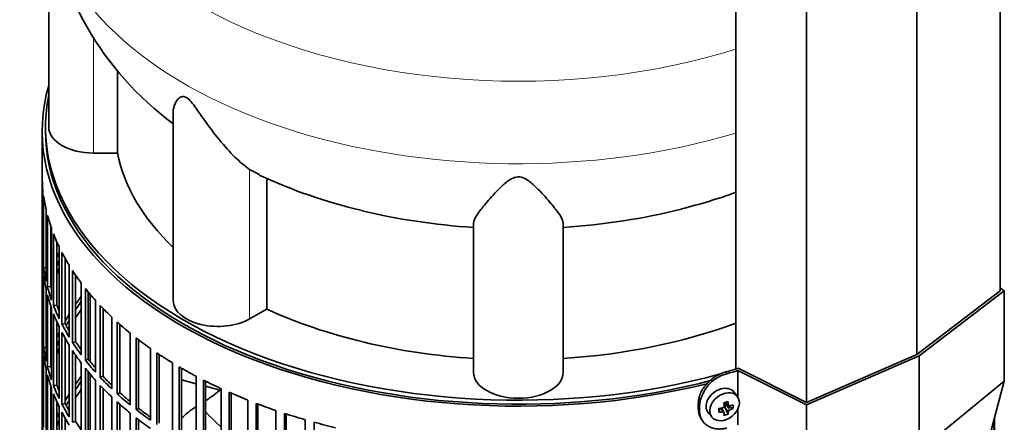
# Model space of a CAD drawing. Header units: millimetres. Extents: x 402 to 1276, y -1884 to 1700.
# Tile 7 of 23: x 977 to 1273, y -1578 to -1456. Entities that reach past the tile are written whole.
import ezdxf

# ---------------------------------------------------------------- set-up
doc = ezdxf.new("R2010")
doc.units = ezdxf.units.MM
for name, color, linetype in [('M5X8_UNI7687', 7, 'Continuous'), ('MID_344-4', 7, 'Continuous'), ('VSI344-454_FILTR', 7, 'Continuous'), ('VSI344-454_SUPPO', 7, 'Continuous'), ('VSI344-454_TERMI', 7, 'Continuous'), ('VSI344_DIFFUSORE', 7, 'Continuous')]:
    doc.layers.add(name, color=color, linetype=linetype)

# ---------------------------------------------------------------- blocks, each defined once
blk = doc.blocks.new('SE4')
at = {"layer": 'M5X8_UNI7687', "color": 7, "linetype": 'Continuous', "lineweight": 35}
for p, q in [((1192.96, -1569.81), (1191.95, -1568.46)), ((1189.15, -1571.52), (1190.31, -1572.53)), ((1189.22, -1571.59), (1189.22, -1572.47)), ((1184.18, -1574.74), (1185.29, -1576)), ((1187.36, -1574.48), (1187.71, -1573.29)), ((1188.88, -1574.47), (1188.19, -1573.21)), ((1190.1, -1575.08), (1189.19, -1573.11)), ((1191.59, -1573.34), (1189.65, -1572.58))]:
    blk.add_line(p, q, dxfattribs=at)
at = {"layer": 'M5X8_UNI7687', "color": 4, "linetype": 'Continuous', "lineweight": 9}
for p, q in [((1189.27, -1571.49), (1190.2, -1572.29)), ((1188.46, -1574.32), (1187.88, -1573.27)), ((1190.2, -1574.26), (1189.19, -1573.11)), ((1189.65, -1572.58), (1190.65, -1573.73))]:
    blk.add_line(p, q, dxfattribs=at)
at = {"layer": 'M5X8_UNI7687', "color": 7, "linetype": 'Continuous', "lineweight": 35}
for centre, radius, start, end in [((1188.37, -1572.62), 0.55, 280.2783, 358.6867), ((1190.9, -1574.4), 0.71, 110.1734, 168.7917)]:
    blk.add_arc(centre, radius, start, end, dxfattribs=at)
for centre, major_axis, ratio, start_param, end_param in [((1188, -1571.51), (3.89, 3.14), 0.739997, 0, 3.172175), ((1188, -1571.51), (3.89, 3.14), 0.739997, 6.252603, 6.283185), ((1186.31, -1571.92), (8.97, 2.29), 0.035701, -1.293098, -1.143406), ((1185.52, -1568.24), (2.06, -9.79), 0.279258, 1.046834, 1.161394), ((1185.24, -1568.31), (3.16, -9.49), 0.408248, 1.007206, 1.121766), ((1185.38, -1568.4), (9.99, 0.43), 0.510658, -1.036687, -0.922127), ((1183.53, -1570.17), (6.65, -6.44), 0.71261, 0.529363, 0.679055), ((1189.08, -1568.67), (-1.01, -9.2), 0.152739, -1.021742, -0.87205), ((1185.38, -1568.4), (9.99, 0.43), 0.510658, -1.393505, -1.278945), ((1185.38, -1568.15), (9.99, -0.48), 0.639648, -1.340934, -1.226375), ((1185.52, -1568.24), (2.06, -9.79), 0.279258, 0.690017, 0.804576), ((1186.31, -1566.92), (7.61, -5.28), 0.901051, 5.557555, 5.707247), ((1189.45, -1572.76), (0.391, 0.312), 0.744948, 1.56038, 2.087178), ((1189.65, -1572.99), (-0.449, 0.845), 0.482969, 0.934611, 1.452812), ((1189.65, -1572.99), (-0.837, 0.408), 0.40333, 4.914112, 5.432313), ((1185.24, -1568.31), (3.16, -9.49), 0.408248, 0.650389, 0.764948), ((1185.38, -1568.15), (9.99, -0.48), 0.639648, -0.984117, -0.869557)]:
    blk.add_ellipse(centre, major_axis=major_axis, ratio=ratio, start_param=start_param, end_param=end_param, dxfattribs=at)
blk.add_ellipse((1189.05, -1572.82), major_axis=(-3.84, -3.1), ratio=0.739997, dxfattribs=at)
for points in [[(1190.2, -1572.29), (1190.2, -1572.3), (1190.21, -1572.33), (1190.22, -1572.37), (1190.23, -1572.41), (1190.25, -1572.44), (1190.27, -1572.47), (1190.29, -1572.5), (1190.32, -1572.53), (1190.35, -1572.55), (1190.38, -1572.57), (1190.42, -1572.58), (1190.45, -1572.59), (1190.49, -1572.6), (1190.53, -1572.6), (1190.57, -1572.59), (1190.61, -1572.59), (1190.64, -1572.58), (1190.65, -1572.57)], [(1188.92, -1574.61), (1188.92, -1574.59), (1188.92, -1574.57), (1188.91, -1574.53), (1188.9, -1574.5), (1188.89, -1574.47), (1188.87, -1574.44), (1188.85, -1574.42), (1188.82, -1574.39), (1188.79, -1574.37), (1188.76, -1574.35), (1188.72, -1574.34), (1188.68, -1574.32), (1188.64, -1574.32), (1188.6, -1574.31), (1188.56, -1574.31), (1188.51, -1574.31), (1188.48, -1574.32), (1188.46, -1574.32)]]:
    blk.add_open_spline(points, degree=3, dxfattribs=at)
at = {"layer": 'MID_344-4', "color": 7, "linetype": 'Continuous', "lineweight": 35}
for p, q in [((1272.05, -1537.85), (1272.05, -826.83)), ((1246.99, -1557.05), (1246.99, -845.79)), ((1192.45, -850.11), (1192.45, -1561.45)), ((1213.73, -1571.52), (1213.73, -860.26))]:
    blk.add_line(p, q, dxfattribs=at)
at = {"layer": 'VSI344-454_FILTR', "color": 7, "linetype": 'Continuous', "lineweight": 35}
for p, q in [((983.43, -1489.78), (983.43, -1729.83)), ((983.43, -1525.13), (983.43, -1503.5)), ((983.68, -1529.19), (983.68, -1507.56)), ((983.89, -1530.91), (983.89, -1509.27)), ((984.62, -1534.95), (984.62, -1513.31)), ((985.04, -1536.66), (985.04, -1515.02)), ((986.02, -1536.56), (986.02, -1518.33)), ((986.26, -1540.66), (986.26, -1519.02)), ((986.88, -1542.34), (986.88, -1520.7)), ((987.85, -1542.2), (987.85, -1523.05)), ((988.58, -1546.28), (988.58, -1524.64)), ((983.68, -1525.13), (983.43, -1525.13)), ((983.43, -1549.22), (983.43, -1527.58)), ((989.4, -1547.94), (989.4, -1526.3)), ((990.36, -1547.76), (990.36, -1528.07)), ((991.58, -1551.8), (991.58, -1530.16)), ((983.68, -1553.28), (983.68, -1531.64)), ((984.62, -1530.87), (983.89, -1530.91)), ((983.89, -1555), (983.89, -1533.36)), ((992.6, -1553.42), (992.6, -1531.78)), ((993.53, -1553.2), (993.53, -1533.17)), ((986.02, -1536.56), (985.04, -1536.66)), ((995.23, -1557.18), (995.23, -1535.55)), ((984.62, -1559.04), (984.62, -1537.4)), ((985.04, -1560.74), (985.04, -1539.11)), ((996.45, -1558.76), (996.45, -1537.12)), ((997.35, -1558.5), (997.35, -1538.23)), ((986.02, -1560.64), (986.02, -1542.41)), ((987.85, -1542.2), (986.88, -1542.34)), ((999.53, -1562.41), (999.53, -1540.77)), ((1000.93, -1563.93), (1000.93, -1542.29)), ((986.26, -1564.74), (986.26, -1543.11)), ((986.88, -1566.43), (986.88, -1544.79)), ((1001.8, -1563.64), (1001.8, -1543.19)), ((987.85, -1566.29), (987.85, -1547.14)), ((990.36, -1547.76), (989.4, -1547.94)), ((1004.45, -1567.44), (1004.45, -1545.81)), ((1006.03, -1568.9), (1006.03, -1547.27)), ((1006.86, -1568.58), (1006.86, -1548.01)), ((983.68, -1549.22), (983.43, -1549.22)), ((988.58, -1570.37), (988.58, -1548.73)), ((989.4, -1572.02), (989.4, -1550.39)), ((1009.96, -1572.27), (1009.96, -1550.63)), ((983.43, -1573.31), (983.43, -1551.67)), ((990.36, -1571.84), (990.36, -1552.16)), ((991.58, -1575.89), (991.58, -1554.25)), ((993.53, -1553.2), (992.6, -1553.42)), ((1011.72, -1573.67), (1011.72, -1552.03)), ((1012.5, -1573.31), (1012.5, -1552.63)), ((983.68, -1577.37), (983.68, -1555.73)), ((984.62, -1554.95), (983.89, -1555)), ((983.89, -1579.08), (983.89, -1557.45)), ((992.6, -1577.5), (992.6, -1555.87)), ((993.53, -1577.29), (993.53, -1557.25)), ((1016.05, -1576.87), (1016.05, -1555.23)), ((1017.96, -1578.18), (1017.96, -1556.55)), ((1018.71, -1577.8), (1018.71, -1557.04)), ((995.23, -1581.27), (995.23, -1559.63)), ((997.35, -1558.5), (996.45, -1558.76)), ((1022.67, -1581.2), (1022.67, -1559.57)), ((984.62, -1583.12), (984.62, -1561.49)), ((986.02, -1560.64), (985.04, -1560.74)), ((985.04, -1584.83), (985.04, -1563.19)), ((996.45, -1582.84), (996.45, -1561.21)), ((997.35, -1582.59), (997.35, -1562.32)), ((1024.74, -1582.44), (1024.74, -1560.8)), ((1025.44, -1582.03), (1025.44, -1561.21)), ((987.85, -1566.29), (986.88, -1566.43)), ((999.53, -1586.49), (999.53, -1564.86)), ((1001.8, -1563.64), (1000.93, -1563.93)), ((1000.93, -1588.01), (1000.93, -1566.38)), ((1029.8, -1585.26), (1029.8, -1563.63)), ((1032.02, -1586.42), (1032.02, -1564.78)), ((1032.66, -1585.97), (1032.66, -1565.1)), ((986.02, -1584.73), (986.02, -1566.5)), ((986.26, -1588.83), (986.26, -1567.19)), ((986.88, -1590.51), (986.88, -1568.88)), ((1001.8, -1587.72), (1001.8, -1567.28)), ((1006.86, -1568.58), (1006.03, -1568.9)), ((1037.41, -1589.03), (1037.41, -1567.39)), ((1039.76, -1590.09), (1039.76, -1568.45)), ((1040.35, -1589.62), (1040.35, -1568.71)), ((987.85, -1590.37), (987.85, -1571.22)), ((990.36, -1571.84), (989.4, -1572.02)), ((1004.45, -1591.53), (1004.45, -1569.89)), ((1006.03, -1592.99), (1006.03, -1571.35)), ((1006.86, -1592.67), (1006.86, -1572.09)), ((1045.45, -1592.47), (1045.45, -1570.84)), ((1047.92, -1593.44), (1047.92, -1571.8)), ((1048.45, -1592.95), (1048.45, -1572)), ((983.68, -1573.3), (983.43, -1573.31)), ((988.58, -1594.45), (988.58, -1572.82)), ((989.4, -1596.11), (989.4, -1574.47)), ((1009.96, -1596.36), (1009.96, -1574.72)), ((1012.5, -1573.31), (1011.72, -1573.67)), ((1053.89, -1595.59), (1053.89, -1573.95)), ((1056.47, -1596.45), (1056.47, -1574.81)), ((1056.94, -1595.94), (1056.94, -1574.96)), ((983.43, -1597.39), (983.43, -1575.76)), ((990.36, -1595.93), (990.36, -1576.24)), ((993.53, -1577.29), (992.6, -1577.5)), ((1011.72, -1597.75), (1011.72, -1576.11)), ((1012.5, -1597.4), (1012.5, -1576.72)), ((1062.68, -1598.36), (1062.68, -1576.72)), ((1065.36, -1599.11), (1065.36, -1577.47)), ((1270.17, -1577.37), (1270.17, -1576.93)), ((1270.42, -1597.39), (1270.42, -1576.01)), ((1270.43, -1722.48), (1270.43, -1575.98))]:
    blk.add_line(p, q, dxfattribs=at)
for centre, major_axis, start_param, end_param in [((1126.93, -1489.78), (143.5, 0), 2.974441, 5.121903), ((1126.93, -1489.78), (142.5, 0), 3.141593, 5.134148), ((1126.93, -1502.64), (-143.5, 0), 0.010392, 0.059421), ((1126.93, -1502.64), (-143.5, 0), 0.080205, 0.129234), ((1126.93, -1502.64), (-143.5, 0), 0.150018, 0.199048), ((1126.93, -1502.64), (-143.5, 0), 0.219831, 0.268861), ((1126.93, -1524.27), (-143.5, 0), 0.010392, 0.059421), ((1126.93, -1526.72), (-143.5, 0), 0.010392, 0.059421), ((1126.93, -1548.36), (-143.5, 0), -0.268861, -0.248955), ((1126.93, -1502.64), (-143.5, 0), 0.289645, 0.338674), ((1126.93, -1548.36), (-142.5, 0), -0.242088, -0.219659), ((1126.93, -1524.27), (-143.5, 0), 0.080205, 0.129234), ((1126.93, -1526.72), (-143.5, 0), 0.080205, 0.129234), ((1126.93, -1548.36), (-143.5, 0), -0.199048, -0.190533), ((1126.93, -1550.81), (-142.5, 0), -0.242088, -0.219659), ((1126.93, -1502.64), (-143.5, 0), 0.359458, 0.408487), ((1126.93, -1524.27), (-143.5, 0), 0.150018, 0.199048), ((1126.93, -1548.36), (-142.5, 0), -0.160582, -0.149846), ((1126.93, -1524.27), (-142.5, 0), 0.149846, 0.160582), ((1126.93, -1526.72), (-143.5, 0), 0.150018, 0.199048), ((1126.93, -1572.45), (-143.5, 0), -0.408487, -0.377404), ((1126.93, -1502.64), (-143.5, 0), 0.429271, 0.4783), ((1126.93, -1524.27), (-143.5, 0), 0.219831, 0.268861), ((1126.93, -1524.27), (-142.5, 0), 0.219659, 0.242088), ((1126.93, -1572.45), (-142.5, 0), -0.391958, -0.359286), ((1126.93, -1502.64), (-143.5, 0), 0.499084, 0.548113), ((1126.93, -1526.72), (-143.5, 0), 0.219831, 0.268861), ((1126.93, -1572.45), (-143.5, 0), -0.338674, -0.312019), ((1126.93, -1574.9), (-142.5, 0), -0.391958, -0.359286), ((1126.93, -1524.27), (-143.5, 0), 0.289645, 0.338674), ((1126.93, -1524.27), (-142.5, 0), 0.289473, 0.318152), ((1126.93, -1572.45), (-142.5, 0), -0.318152, -0.297119), ((1126.93, -1502.64), (-143.5, 0), 0.568897, 0.617927), ((1126.93, -1548.36), (-143.5, 0), 0.010392, 0.059421), ((1126.93, -1572.45), (-143.5, 0), -0.268861, -0.248955), ((1126.93, -1526.72), (-143.5, 0), 0.289645, 0.338674), ((1126.93, -1550.81), (-143.5, 0), 0.010392, 0.059421), ((1126.93, -1572.45), (-142.5, 0), -0.242088, -0.219659), ((1126.93, -1524.27), (-143.5, 0), 0.359458, 0.408487), ((1126.93, -1524.27), (-142.5, 0), 0.359286, 0.391958), ((1126.93, -1502.64), (-143.5, 0), 0.63871, 0.68774), ((1126.93, -1548.36), (-143.5, 0), 0.080205, 0.129234), ((1126.93, -1550.81), (-143.5, 0), 0.080205, 0.129234), ((1126.93, -1572.45), (-143.5, 0), -0.199048, -0.190533), ((1126.93, -1574.9), (-142.5, 0), -0.242088, -0.219659), ((1126.93, -1526.72), (-143.5, 0), 0.359458, 0.408487), ((1126.93, -1502.64), (-143.5, 0), 0.708524, 0.757553), ((1126.93, -1572.45), (-142.5, 0), -0.160582, -0.149846), ((1126.93, -1524.27), (-143.5, 0), 0.429271, 0.4783), ((1126.93, -1524.27), (-142.5, 0), 0.429099, 0.464583), ((1126.93, -1548.36), (-143.5, 0), 0.150018, 0.199048), ((1126.93, -1550.81), (-143.5, 0), 0.150018, 0.199048), ((1126.93, -1548.36), (-142.5, 0), 0.149846, 0.160582), ((1126.93, -1526.72), (-143.5, 0), 0.429271, 0.4783), ((1126.93, -1502.64), (-143.5, 0), 0.778337, 0.827366), ((1126.93, -1548.36), (-142.5, 0), 0.219659, 0.242088), ((1126.93, -1596.53), (-143.5, 0), -0.408487, -0.377404), ((1126.93, -1596.53), (-142.5, 0), -0.391958, -0.359286), ((1126.93, -1524.27), (-143.5, 0), 0.499084, 0.548113), ((1126.93, -1526.72), (-143.5, 0), 0.499084, 0.548113), ((1126.93, -1524.27), (-142.5, 0), 0.498912, 0.536508), ((1126.93, -1502.64), (-143.5, 0), 0.84815, 0.897179), ((1126.93, -1548.36), (-143.5, 0), 0.219831, 0.268861), ((1126.93, -1550.81), (-143.5, 0), 0.219831, 0.268861), ((1126.93, -1596.53), (-143.5, 0), -0.338674, -0.312019), ((1126.93, -1598.98), (-142.5, 0), -0.391958, -0.359286), ((1126.93, -1524.27), (-143.5, 0), 0.568897, 0.617927), ((1126.93, -1524.27), (-142.5, 0), 0.568725, 0.607984), ((1126.93, -1502.64), (-143.5, 0), 0.917963, 0.966992), ((1126.93, -1548.36), (-143.5, 0), 0.289645, 0.338674), ((1126.93, -1548.36), (-142.5, 0), 0.289473, 0.318152), ((1126.93, -1596.53), (-142.5, 0), -0.318152, -0.297119), ((1126.93, -1526.72), (-143.5, 0), 0.568897, 0.617927), ((1126.93, -1502.64), (-143.5, 0), 0.987776, 1.036806), ((1126.93, -1572.45), (-143.5, 0), 0.010392, 0.059421), ((1126.93, -1596.53), (-143.5, 0), -0.268861, -0.248955), ((1126.93, -1550.81), (-143.5, 0), 0.289645, 0.338674), ((1126.93, -1524.27), (-143.5, 0), 0.63871, 0.68774), ((1126.93, -1524.27), (-142.5, 0), 0.638538, 0.679153), ((1126.93, -1502.64), (-143.5, 0), 1.057589, 1.106619), ((1126.93, -1574.9), (-143.5, 0), 0.010392, 0.059421), ((1126.93, -1596.53), (-142.5, 0), -0.242088, -0.219659), ((1126.93, -1548.36), (-142.5, 0), 0.359286, 0.391958), ((1126.93, -1526.72), (-143.5, 0), 0.63871, 0.68774), ((1126.93, -1502.64), (-143.5, 0), 1.127403, 1.176432), ((1126.93, -1574.9), (143.5, 0), 6.223771, 6.269479), ((1126.93, -1572.45), (143.5, 0), -0.059414, -0.051136)]:
    blk.add_ellipse(centre, major_axis=major_axis, ratio=0.57735, start_param=start_param, end_param=end_param, dxfattribs=at)
at = {"layer": 'VSI344-454_SUPPO', "color": 7, "linetype": 'Continuous', "lineweight": 35}
for p, q in [((984.43, -1488.55), (984.43, -1489.78)), ((997.9, -1559.19), (997.9, -1538.89)), ((997.9, -1583.28), (997.9, -1562.98)), ((1025.44, -1564.68), (1029.8, -1565.86)), ((1032.66, -1566.63), (1037.41, -1567.91))]:
    blk.add_line(p, q, dxfattribs=at)
for centre, radius, start, end in [((1005.47, -1529.66), 49.48, 303.474, 309.3754), ((1045.33, -1596.72), 28.53, 123.1677, 134.5671)]:
    blk.add_arc(centre, radius, start, end, dxfattribs=at)
blk.add_ellipse((1126.93, -1488.55), major_axis=(142.5, 0), ratio=0.57735, start_param=3.023053, end_param=5.154183, dxfattribs=at)
at = {"layer": 'VSI344-454_SUPPO', "color": 4, "linetype": 'Continuous', "lineweight": 9}
blk.add_ellipse((1126.93, -1545.12), major_axis=(-106.99, 0), ratio=0.57735, start_param=0.492641, end_param=0.579522, dxfattribs=at)
at = {"layer": 'VSI344-454_TERMI', "color": 7, "linetype": 'Continuous', "lineweight": 35}
for p, q in [((1272.05, -1537.85), (1246.99, -1557.05)), ((1247.71, -1557.47), (1273.34, -1537.83)), ((1273.34, -1537.83), (1272.05, -1536.97)), ((1273.34, -1565.11), (1273.34, -1537.83)), ((1213.69, -1572.27), (1247.71, -1557.47)), ((1246.99, -1557.05), (1213.73, -1571.52)), ((1247.71, -1586.04), (1247.71, -1557.47)), ((1193.06, -1561.91), (1213.69, -1572.27)), ((1193.06, -1569.96), (1193.06, -1561.91)), ((1213.73, -1571.52), (1193.2, -1561.22)), ((1247.71, -1586.04), (1273.34, -1565.11)), ((1273.34, -1565.11), (1258.48, -1620.55)), ((1181.14, -1571.79), (1181.14, -1573.43)), ((1181.52, -1572.33), (1181.52, -1573.96)), ((1213.69, -1599.55), (1213.69, -1572.27)), ((1193.06, -1578.24), (1193.06, -1573.52)), ((1182.12, -1576.65), (1182.5, -1577.19))]:
    blk.add_line(p, q, dxfattribs=at)
at = {"layer": 'VSI344-454_TERMI', "color": 4, "linetype": 'Continuous', "lineweight": 9}
for p, q in [((1189.37, -1562.33), (1189.75, -1562.87)), ((1181.14, -1571.79), (1181.52, -1572.33)), ((1181.52, -1573.96), (1181.14, -1573.43))]:
    blk.add_line(p, q, dxfattribs=at)
at = {"layer": 'VSI344-454_TERMI', "color": 7, "linetype": 'Continuous', "lineweight": 35}
blk.add_arc((1192.42, -1573.49), 10.96, 104.0959, 173.8897, dxfattribs=at)
for major_axis, start_param, end_param in [((143.5, 0), -1.120604, -1.090727), ((144.5, 0), -1.121039, -1.095444)]:
    blk.add_ellipse((1126.93, -1487.74), major_axis=major_axis, ratio=0.57735, start_param=start_param, end_param=end_param, dxfattribs=at)
for points, knots in [([(1181.14, -1571.79), (1181.14, -1571.71), (1181.15, -1571.55), (1181.16, -1571.3), (1181.18, -1571.06), (1181.21, -1570.81), (1181.25, -1570.57), (1181.3, -1570.32), (1181.36, -1570.07), (1181.43, -1569.82), (1181.5, -1569.57), (1181.59, -1569.32), (1181.68, -1569.07), (1181.85, -1568.66), (1182.12, -1568.08), (1182.54, -1567.36), (1183.03, -1566.66), (1183.58, -1565.99), (1184.19, -1565.35), (1184.84, -1564.75), (1185.53, -1564.21), (1186.18, -1563.77), (1186.77, -1563.42), (1187.28, -1563.14), (1187.79, -1562.9), (1188.31, -1562.68), (1188.84, -1562.49), (1189.19, -1562.38), (1189.37, -1562.33)], [0, 0, 0, 0, 0.021051, 0.042002, 0.062876, 0.083693, 0.104478, 0.125254, 0.146042, 0.166866, 0.187748, 0.208712, 0.229779, 0.250971, 0.313214, 0.375619, 0.438632, 0.501394, 0.564154, 0.627126, 0.689277, 0.751393, 0.793158, 0.834556, 0.875762, 0.916954, 0.958308, 1, 1, 1, 1]), ([(1182.12, -1576.65), (1181.99, -1576.47), (1181.8, -1576.16), (1181.58, -1575.69), (1181.42, -1575.27), (1181.3, -1574.83), (1181.21, -1574.37), (1181.15, -1573.91), (1181.15, -1573.59), (1181.14, -1573.43)], [0.6886313, 0.6886313, 0.6886313, 0.6886313, 0.7490621, 0.7913108, 0.8331485, 0.874754, 0.9163096, 0.957998, 1, 1, 1, 1]), ([(1181.52, -1573.96), (1181.52, -1574.04), (1181.52, -1574.2), (1181.54, -1574.44), (1181.56, -1574.68), (1181.59, -1574.91), (1181.63, -1575.14), (1181.68, -1575.36), (1181.74, -1575.58), (1181.8, -1575.8), (1181.88, -1576.01), (1181.96, -1576.22), (1182.06, -1576.43), (1182.22, -1576.76), (1182.5, -1577.21), (1182.92, -1577.72), (1183.41, -1578.19), (1183.96, -1578.59), (1184.56, -1578.92), (1185.22, -1579.19), (1185.91, -1579.38), (1186.56, -1579.48), (1187.14, -1579.52), (1187.65, -1579.53), (1188.17, -1579.5), (1188.69, -1579.43), (1189.22, -1579.33), (1189.57, -1579.24), (1189.75, -1579.2)], [0, 0, 0, 0, 0.021051, 0.042001, 0.062873, 0.08369, 0.104474, 0.125249, 0.146036, 0.166859, 0.18774, 0.208703, 0.229768, 0.250959, 0.313199, 0.375603, 0.438616, 0.501374, 0.564129, 0.627102, 0.689223, 0.75131, 0.793093, 0.834507, 0.875728, 0.916932, 0.958298, 1, 1, 1, 1])]:
    blk.add_open_spline(points, degree=3, knots=knots, dxfattribs=at)
at = {"layer": 'VSI344_DIFFUSORE', "color": 7, "linetype": 'Continuous', "lineweight": 35}
for p, q in [((985.43, -1425.45), (985.43, -1488.55)), ((1006.18, -1496.35), (1006.18, -1471.32)), ((1022.92, -1484.06), (1022.92, -1540.81)), ((1006.18, -1496.35), (998.93, -1496.35)), ((1048.93, -1502.79), (1045.96, -1501.33)), ((1051.09, -1543.36), (1051.09, -1503.86)), ((1113.43, -1562.45), (1113.43, -1517.46)), ((1140.43, -1562.45), (1140.43, -1517.46)), ((1051.09, -1543.36), (1045.96, -1546.32))]:
    blk.add_line(p, q, dxfattribs=at)
at = {"layer": 'VSI344_DIFFUSORE', "color": 4, "linetype": 'Continuous', "lineweight": 9}
for p, q in [((998.93, -1496.35), (998.93, -1461.48)), ((1045.96, -1546.32), (1045.96, -1501.33))]:
    blk.add_line(p, q, dxfattribs=at)
at = {"layer": 'VSI344_DIFFUSORE', "color": 7, "linetype": 'Continuous', "lineweight": 35}
for centre, radius, start, end in [((1078.85, -1411.51), 94.33, 186.1118, 233.5589), ((1115.57, -1359.64), 158.1, 245.0383, 256.8504), ((1140.75, -1367.08), 150.28, 283.5637, 290.1324)]:
    blk.add_arc(centre, radius, start, end, dxfattribs=at)
at = {"layer": 'VSI344_DIFFUSORE', "color": 4, "linetype": 'Continuous', "lineweight": 9}
for centre, major_axis, start_param, end_param in [((1126.93, -1395.83), (136.58, 0), 2.761579, 5.212737), ((1126.93, -1417.51), (-142.13, 0), 0.049211, 2.049895)]:
    blk.add_ellipse(centre, major_axis=major_axis, ratio=0.57735, start_param=start_param, end_param=end_param, dxfattribs=at)
at = {"layer": 'VSI344_DIFFUSORE', "color": 7, "linetype": 'Continuous', "lineweight": 35}
for centre, major_axis, start_param, end_param in [((998.93, -1488.55), (13.5, 0), 3.141604, 4.712389), ((1126.93, -1488.55), (-121.5, 0), 0.111341, 0.543224), ((1126.93, -1449.05), (-121.5, 0), 1.169839, 1.459455), ((1126.93, -1449.05), (121.5, 0), 4.82373, 5.128464), ((1036.42, -1540.81), (13.5, 0), 3.141581, 5.497787), ((1126.93, -1488.55), (-121.5, 0), 0.896739, 1.459455), ((1126.93, -1488.55), (121.5, 0), 4.82373, 5.281941), ((1126.93, -1562.45), (13.5, 0), 3.141593, 6.283185)]:
    blk.add_ellipse(centre, major_axis=major_axis, ratio=0.57735, start_param=start_param, end_param=end_param, dxfattribs=at)
for points, knots in [([(1045.96, -1501.33), (1044.59, -1500.35), (1043.08, -1499.07), (1039.95, -1496), (1038.34, -1494.22), (1035.2, -1490.38), (1033.65, -1488.28), (1031.29, -1484.92), (1030.5, -1483.76), (1029.24, -1482.03), (1028.81, -1481.45), (1027.86, -1480.36), (1027.32, -1479.84), (1026.3, -1479.29), (1025.86, -1479.27), (1025.18, -1479.44), (1024.91, -1479.61), (1024.2, -1480.2), (1023.87, -1480.7), (1023.14, -1482.14), (1022.92, -1483.11), (1022.92, -1484.07)], [0, 0, 0, 0, 0.125, 0.125, 0.25, 0.25, 0.375, 0.375, 0.4375, 0.4375, 0.46875, 0.46875, 0.5, 0.5, 0.53125, 0.53125, 0.5625, 0.5625, 0.625, 0.625, 0.7387976, 0.7387976, 0.7387976, 0.7387976]), ([(1140.43, -1517.46), (1140.43, -1516.81), (1140.03, -1515.98), (1138.71, -1513.98), (1137.8, -1512.81), (1135.64, -1510.23), (1134.39, -1508.8), (1132.15, -1506.54), (1131.35, -1505.76), (1129.95, -1504.67), (1129.44, -1504.32), (1128.26, -1503.73), (1127.56, -1503.51), (1126.11, -1503.55), (1125.43, -1503.8), (1124.29, -1504.4), (1123.79, -1504.75), (1122.4, -1505.85), (1121.62, -1506.62), (1119.43, -1508.85), (1118.17, -1510.28), (1116.02, -1512.85), (1115.13, -1513.99), (1113.83, -1515.98), (1113.43, -1516.82), (1113.43, -1517.46)], [0, 0, 0, 0, 0.125, 0.125, 0.25, 0.25, 0.375, 0.375, 0.4375, 0.4375, 0.46875, 0.46875, 0.5, 0.5, 0.53125, 0.53125, 0.5625, 0.5625, 0.625, 0.625, 0.75, 0.75, 0.875, 0.875, 1, 1, 1, 1])]:
    blk.add_open_spline(points, degree=3, knots=knots, dxfattribs=at)

msp = doc.modelspace()

# ---------------------------------------------------------------- block references
msp.add_blockref('SE4', (0, 0))

doc.saveas('drawing.dxf')
